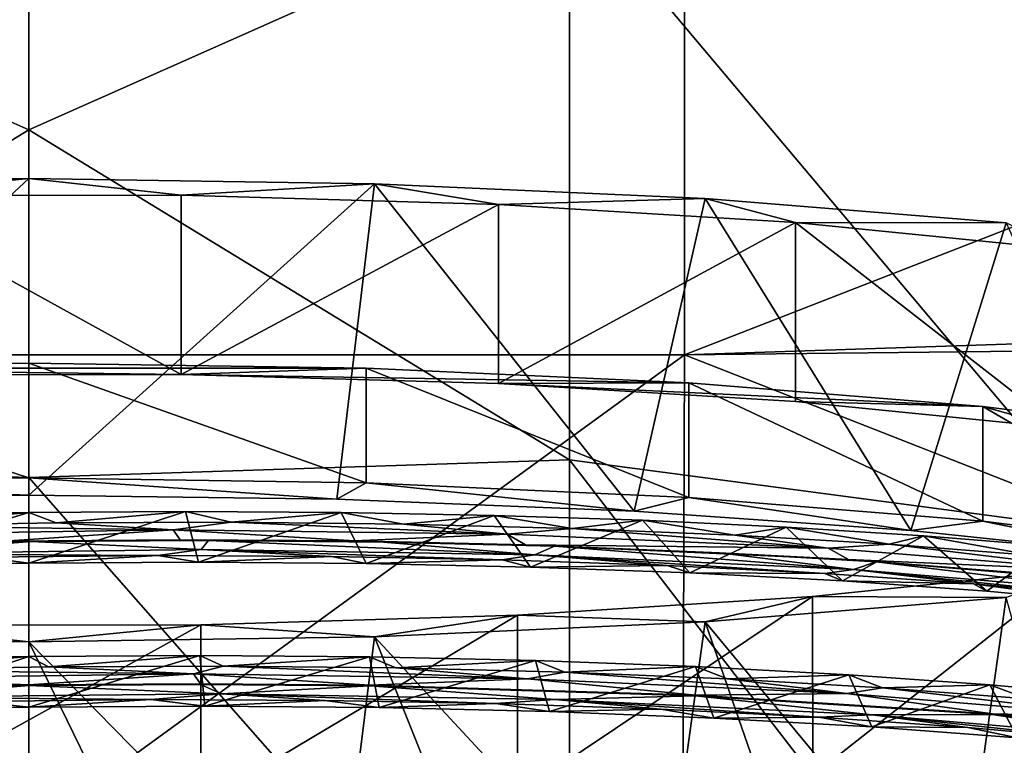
# Model space of a CAD drawing. Header units: millimetres. Extents: x -22 to 72, y 0 to 291.
# Tile 83 of 99: x -0.06 to 6.75, y 273.72 to 278.73. Entities that reach past the tile are written whole.
import ezdxf

# ---------------------------------------------------------------- set-up
doc = ezdxf.new("R2010")
doc.units = ezdxf.units.MM
doc.header["$LTSCALE"] = 65.185185
for name, color, linetype in [('106', 7, 'CONTINUOUS'), ('107', 7, 'CONTINUOUS'), ('108', 7, 'CONTINUOUS'), ('110', 7, 'CONTINUOUS'), ('112', 7, 'CONTINUOUS'), ('115', 7, 'CONTINUOUS'), ('120', 7, 'CONTINUOUS'), ('121', 7, 'CONTINUOUS'), ('127', 7, 'CONTINUOUS'), ('130', 7, 'CONTINUOUS'), ('133', 7, 'CONTINUOUS'), ('143', 7, 'CONTINUOUS'), ('147', 7, 'CONTINUOUS'), ('165', 7, 'CONTINUOUS'), ('166', 7, 'CONTINUOUS'), ('167', 7, 'CONTINUOUS'), ('175', 7, 'CONTINUOUS'), ('23', 7, 'CONTINUOUS'), ('50', 7, 'CONTINUOUS'), ('54', 7, 'CONTINUOUS'), ('55', 7, 'CONTINUOUS'), ('57', 7, 'CONTINUOUS'), ('63', 7, 'CONTINUOUS')]:
    doc.layers.add(name, color=color, linetype=linetype)

msp = doc.modelspace()

# ---------------------------------------------------------------- linework, layer by layer
at = {"layer": '106', "color": 7, "linetype": 'CONTINUOUS'}
for points in [[(0, 276.3581, 229.2897), (-2.3339, 276.324, 229.0468), (0, 275.5659, 229.4011), (0, 276.3581, 229.2897)], [(0, 275.5659, 229.4011), (-2.3339, 276.324, 229.0468), (-2.3339, 275.5318, 229.1581), (0, 275.5659, 229.4011)]]:
    msp.add_3dface(points, dxfattribs=at)
at = {"layer": '107', "color": 7, "linetype": 'CONTINUOUS'}
for points in [[(-2.3339, 276.324, 229.0468), (0, 276.3581, 229.2897), (2.3339, 276.324, 229.0468), (-2.3339, 276.324, 229.0468)], [(-2.3339, 276.324, 229.0468), (2.3339, 276.324, 229.0468), (1.0532, 276.2813, 228.7432), (-2.3339, 276.324, 229.0468)], [(-1.189, 276.2793, 228.7291), (-2.3339, 276.324, 229.0468), (1.0532, 276.2813, 228.7432), (-1.189, 276.2793, 228.7291)], [(2.3339, 276.324, 229.0468), (4.5656, 276.2231, 228.3287), (1.0532, 276.2813, 228.7432), (2.3339, 276.324, 229.0468)], [(1.0532, 276.2813, 228.7432), (4.5656, 276.2231, 228.3287), (3.2492, 276.2184, 228.2955), (1.0532, 276.2813, 228.7432)], [(4.5656, 276.2231, 228.3287), (6.5978, 276.0598, 227.1668), (3.2492, 276.2184, 228.2955), (4.5656, 276.2231, 228.3287)], [(3.2492, 276.2184, 228.2955), (6.5978, 276.0598, 227.1668), (5.3034, 276.0933, 227.4053), (3.2492, 276.2184, 228.2955)], [(5.3034, 276.0933, 227.4053), (6.5978, 276.0598, 227.1668), (7.1255, 275.9115, 226.1117), (5.3034, 276.0933, 227.4053)], [(6.5978, 276.0598, 227.1668), (8.3418, 275.8412, 225.6118), (7.1255, 275.9115, 226.1117), (6.5978, 276.0598, 227.1668)], [(8.3418, 273.7506, 210.7361), (6.5978, 273.5321, 209.1811), (7.2271, 273.6931, 210.3268), (8.3418, 273.7506, 210.7361)]]:
    msp.add_3dface(points, dxfattribs=at)
at = {"layer": '108', "color": 7, "linetype": 'CONTINUOUS'}
for points in [[(0, 275.447, 229.6955), (-2.3339, 275.5318, 229.1581), (-2.391, 275.412, 229.4466), (0, 275.447, 229.6955)], [(0, 275.5659, 229.4011), (-2.3339, 275.5318, 229.1581), (0, 275.447, 229.6955), (0, 275.5659, 229.4011)]]:
    msp.add_3dface(points, dxfattribs=at)
at = {"layer": '110', "color": 7, "linetype": 'CONTINUOUS'}
for points in [[(0, 274.9772, 229.7615), (-0.3154, 275.0176, 229.6464), (-1.2215, 274.9525, 229.6993), (0, 274.9772, 229.7615)], [(0.8929, 275.0289, 229.6139), (-0.3154, 275.0176, 229.6464), (0, 274.9772, 229.7615), (0.8929, 275.0289, 229.6139)], [(1.1731, 274.984, 229.7), (0.8929, 275.0289, 229.6139), (0, 274.9772, 229.7615), (1.1731, 274.984, 229.7)], [(2.0948, 275.0229, 229.4539), (0.8929, 275.0289, 229.6139), (1.1731, 274.984, 229.7), (2.0948, 275.0229, 229.4539)], [(2.3342, 274.9748, 229.5201), (2.0948, 275.0229, 229.4539), (1.1731, 274.984, 229.7), (2.3342, 274.9748, 229.5201)], [(3.2734, 275.0002, 229.1683), (2.0948, 275.0229, 229.4539), (2.3342, 274.9748, 229.5201), (3.2734, 275.0002, 229.1683)], [(3.4711, 274.9498, 229.2237), (3.2734, 275.0002, 229.1683), (2.3342, 274.9748, 229.5201), (3.4711, 274.9498, 229.2237)], [(4.4156, 274.9605, 228.7599), (3.2734, 275.0002, 229.1683), (3.4711, 274.9498, 229.2237), (4.4156, 274.9605, 228.7599)], [(4.5712, 274.9093, 228.8142), (4.4156, 274.9605, 228.7599), (3.4711, 274.9498, 229.2237), (4.5712, 274.9093, 228.8142)], [(5.5064, 274.9045, 228.2342), (4.4156, 274.9605, 228.7599), (4.5712, 274.9093, 228.8142), (5.5064, 274.9045, 228.2342)], [(5.6274, 274.8534, 228.2935), (5.5064, 274.9045, 228.2342), (4.5712, 274.9093, 228.8142), (5.6274, 274.8534, 228.2935)], [(6.5345, 274.8329, 227.5969), (5.5064, 274.9045, 228.2342), (5.6274, 274.8534, 228.2935), (6.5345, 274.8329, 227.5969)], [(6.6259, 274.7828, 227.6675), (6.5345, 274.8329, 227.5969), (5.6274, 274.8534, 228.2935), (6.6259, 274.7828, 227.6675)], [(7.49, 274.7464, 226.8542), (6.5345, 274.8329, 227.5969), (7.5513, 274.6986, 226.9463), (7.49, 274.7464, 226.8542)], [(7.5513, 274.6986, 226.9463), (6.5345, 274.8329, 227.5969), (6.6259, 274.7828, 227.6675), (7.5513, 274.6986, 226.9463)], [(-0.3639, 274.0216, 229.7849), (0, 273.982, 229.9014), (0.8449, 274.0336, 229.7575), (-0.3639, 274.0216, 229.7849)], [(0, 273.982, 229.9014), (1.2165, 273.9887, 229.8353), (0.8449, 274.0336, 229.7575), (0, 273.982, 229.9014)], [(0.8449, 274.0336, 229.7575), (1.2165, 273.9887, 229.8353), (2.0476, 274.0283, 229.6025), (0.8449, 274.0336, 229.7575)], [(-1.1268, 273.9598, 229.8486), (0, 273.982, 229.9014), (-0.3639, 274.0216, 229.7849), (-1.1268, 273.9598, 229.8486)], [(1.2165, 273.9887, 229.8353), (2.4242, 273.9782, 229.641), (2.0476, 274.0283, 229.6025), (1.2165, 273.9887, 229.8353)], [(2.0476, 274.0283, 229.6025), (2.4242, 273.9782, 229.641), (3.227, 274.0062, 229.322), (2.0476, 274.0283, 229.6025)], [(2.4242, 273.9782, 229.641), (3.602, 273.9506, 229.3214), (3.227, 274.0062, 229.322), (2.4242, 273.9782, 229.641)], [(3.227, 274.0062, 229.322), (3.602, 273.9506, 229.3214), (4.3706, 273.9672, 228.9184), (3.227, 274.0062, 229.322)], [(3.602, 273.9506, 229.3214), (4.7372, 273.9065, 228.8809), (4.3706, 273.9672, 228.9184), (3.602, 273.9506, 229.3214)], [(4.3706, 273.9672, 228.9184), (4.7372, 273.9065, 228.8809), (5.4638, 273.9118, 228.3973), (4.3706, 273.9672, 228.9184)], [(4.7372, 273.9065, 228.8809), (5.8316, 273.8453, 228.3167), (5.4638, 273.9118, 228.3973), (4.7372, 273.9065, 228.8809)], [(5.4638, 273.9118, 228.3973), (5.8316, 273.8453, 228.3167), (6.4948, 273.8409, 227.7643), (5.4638, 273.9118, 228.3973)], [(5.8316, 273.8453, 228.3167), (6.8372, 273.7701, 227.6558), (6.4948, 273.8409, 227.7643), (5.8316, 273.8453, 228.3167)], [(6.4948, 273.8409, 227.7643), (6.8372, 273.7701, 227.6558), (7.4535, 273.7549, 227.0256), (6.4948, 273.8409, 227.7643)]]:
    msp.add_3dface(points, dxfattribs=at)
at = {"layer": '112', "color": 7, "linetype": 'CONTINUOUS', "true_color": 0xcad1ee}
for points in [[(0, 274.136, 229.7081), (1.1867, 274.1379, 229.6449), (1.1866, 274.1428, 229.6442), (0, 274.136, 229.7081)], [(0, 274.131, 229.7088), (1.1867, 274.1379, 229.6449), (0, 274.136, 229.7081), (0, 274.131, 229.7088)], [(1.1867, 274.1379, 229.6449), (2.3577, 274.1282, 229.4587), (1.1866, 274.1428, 229.6442), (1.1867, 274.1379, 229.6449)], [(1.1866, 274.1428, 229.6442), (2.3577, 274.1282, 229.4587), (2.3579, 274.1332, 229.458), (1.1866, 274.1428, 229.6442)], [(2.3577, 274.1282, 229.4587), (4.6106, 274.0602, 228.7285), (2.3579, 274.1332, 229.458), (2.3577, 274.1282, 229.4587)], [(2.3579, 274.1332, 229.458), (4.6106, 274.0602, 228.7285), (4.6112, 274.0651, 228.7276), (2.3579, 274.1332, 229.458)], [(4.6106, 274.0602, 228.7285), (6.6641, 273.9298, 227.5486), (4.6112, 274.0651, 228.7276), (4.6106, 274.0602, 228.7285)], [(4.6112, 274.0651, 228.7276), (6.6641, 273.9298, 227.5486), (6.6646, 273.9347, 227.5476), (4.6112, 274.0651, 228.7276)], [(6.6641, 273.9298, 227.5486), (8.4258, 273.7427, 225.971), (6.6646, 273.9347, 227.5476), (6.6641, 273.9298, 227.5486)], [(6.6646, 273.9347, 227.5476), (8.4258, 273.7427, 225.971), (8.4262, 273.7476, 225.9699), (6.6646, 273.9347, 227.5476)]]:
    msp.add_3dface(points, dxfattribs=at)
at = {"layer": '115', "color": 7, "linetype": 'CONTINUOUS'}
for points in [[(-1.0532, 274.5483, 207.4307), (1.189, 274.5503, 207.4448), (-1.0532, 273.3105, 207.6047), (-1.0532, 274.5483, 207.4307)], [(1.189, 274.5503, 207.4448), (1.189, 273.3125, 207.6188), (-1.0532, 273.3105, 207.6047), (1.189, 274.5503, 207.4448)]]:
    msp.add_3dface(points, dxfattribs=at)
at = {"layer": '120', "color": 7, "linetype": 'CONTINUOUS', "true_color": 0xcad1ee}
for points in [[(-1.2042, 275.1016, 229.5076), (0.0191, 275.1265, 229.5688), (-0.1711, 275.1288, 229.5672), (-1.2042, 275.1016, 229.5076)], [(-0.1711, 275.1288, 229.5672), (0.0191, 275.1265, 229.5688), (1.0466, 275.1381, 229.5183), (-0.1711, 275.1288, 229.5672)], [(0.0191, 275.1265, 229.5688), (1.242, 275.133, 229.499), (1.0466, 275.1381, 229.5183), (0.0191, 275.1265, 229.5688)], [(1.0466, 275.1381, 229.5183), (1.242, 275.133, 229.499), (2.2534, 275.1299, 229.3398), (1.0466, 275.1381, 229.5183)], [(1.242, 275.133, 229.499), (2.4531, 275.1219, 229.2981), (2.2534, 275.1299, 229.3398), (1.242, 275.133, 229.499)], [(2.2534, 275.1299, 229.3398), (2.4531, 275.1219, 229.2981), (3.4364, 275.1044, 229.033), (2.2534, 275.1299, 229.3398)], [(2.4531, 275.1219, 229.2981), (3.6367, 275.0933, 228.9681), (3.4364, 275.1044, 229.033), (2.4531, 275.1219, 229.2981)], [(3.6367, 275.0933, 228.9681), (4.7763, 275.0476, 228.5136), (3.4364, 275.1044, 229.033), (3.6367, 275.0933, 228.9681)], [(3.4364, 275.1044, 229.033), (4.7763, 275.0476, 228.5136), (5.6686, 275.0027, 228.0513), (3.4364, 275.1044, 229.033)], [(4.7763, 275.0476, 228.5136), (5.8604, 274.9852, 227.9393), (5.6686, 275.0027, 228.0513), (4.7763, 275.0476, 228.5136)], [(5.8604, 274.9852, 227.9393), (6.8761, 274.9069, 227.2517), (5.6686, 275.0027, 228.0513), (5.8604, 274.9852, 227.9393)], [(5.6686, 275.0027, 228.0513), (6.8761, 274.9069, 227.2517), (7.6384, 274.8375, 226.6184), (5.6686, 275.0027, 228.0513)]]:
    msp.add_3dface(points, dxfattribs=at)
at = {"layer": '121', "color": 7, "linetype": 'CONTINUOUS'}
for points in [[(0, 275.5659, 229.4011), (0, 275.447, 229.6955), (2.1309, 275.4193, 229.4983), (0, 275.5659, 229.4011)], [(2.3339, 275.5318, 229.1581), (0, 275.5659, 229.4011), (2.1309, 275.4193, 229.4983), (2.3339, 275.5318, 229.1581)], [(4.188, 275.3371, 228.9135), (2.3339, 275.5318, 229.1581), (2.1309, 275.4193, 229.4983), (4.188, 275.3371, 228.9135)], [(4.5657, 275.4309, 228.44), (2.3339, 275.5318, 229.1581), (4.188, 275.3371, 228.9135), (4.5657, 275.4309, 228.44)], [(6.1, 275.2033, 227.9614), (4.5657, 275.4309, 228.44), (4.188, 275.3371, 228.9135), (6.1, 275.2033, 227.9614)], [(6.5978, 275.2676, 227.2782), (4.5657, 275.4309, 228.44), (6.1, 275.2033, 227.9614), (6.5978, 275.2676, 227.2782)], [(7.8008, 275.0225, 226.6749), (6.5978, 275.2676, 227.2782), (6.1, 275.2033, 227.9614), (7.8008, 275.0225, 226.6749)], [(8.3418, 275.049, 225.7232), (6.5978, 275.2676, 227.2782), (7.8008, 275.0225, 226.6749), (8.3418, 275.049, 225.7232)]]:
    msp.add_3dface(points, dxfattribs=at)
at = {"layer": '127', "color": 7, "linetype": 'CONTINUOUS'}
for points in [[(-1.0163, 275.2341, 229.5745), (0, 275.3275, 229.7123), (-1.2079, 275.3031, 229.6515), (-1.0163, 275.2341, 229.5745)], [(0.1901, 275.2558, 229.6157), (0, 275.3275, 229.7123), (-1.0163, 275.2341, 229.5745), (0.1901, 275.2558, 229.6157)], [(1.0834, 275.3343, 229.6597), (0, 275.3275, 229.7123), (0.1901, 275.2558, 229.6157), (1.0834, 275.3343, 229.6597)], [(1.3986, 275.2599, 229.5298), (1.0834, 275.3343, 229.6597), (0.1901, 275.2558, 229.6157), (1.3986, 275.2599, 229.5298)], [(2.1616, 275.3275, 229.5053), (1.0834, 275.3343, 229.6597), (1.3986, 275.2599, 229.5298), (2.1616, 275.3275, 229.5053)], [(2.592, 275.2469, 229.317), (2.1616, 275.3275, 229.5053), (1.3986, 275.2599, 229.5298), (2.592, 275.2469, 229.317)], [(3.2198, 275.3071, 229.2507), (2.1616, 275.3275, 229.5053), (2.592, 275.2469, 229.317), (3.2198, 275.3071, 229.2507)], [(3.7592, 275.2169, 228.9787), (3.2198, 275.3071, 229.2507), (2.592, 275.2469, 229.317), (3.7592, 275.2169, 228.9787)], [(4.2439, 275.2734, 228.9002), (3.2198, 275.3071, 229.2507), (3.7592, 275.2169, 228.9787), (4.2439, 275.2734, 228.9002)], [(4.883, 275.1702, 228.5194), (4.2439, 275.2734, 228.9002), (3.7592, 275.2169, 228.9787), (4.883, 275.1702, 228.5194)], [(5.2393, 275.2263, 228.4513), (4.2439, 275.2734, 228.9002), (4.883, 275.1702, 228.5194), (5.2393, 275.2263, 228.4513)], [(5.9501, 275.1075, 227.945), (5.2393, 275.2263, 228.4513), (4.883, 275.1702, 228.5194), (5.9501, 275.1075, 227.945)], [(6.1886, 275.1664, 227.91), (5.2393, 275.2263, 228.4513), (5.9501, 275.1075, 227.945), (6.1886, 275.1664, 227.91)], [(6.9499, 275.0293, 227.2614), (6.1886, 275.1664, 227.91), (5.9501, 275.1075, 227.945), (6.9499, 275.0293, 227.2614)], [(7.05, 275.097, 227.3065), (6.1886, 275.1664, 227.91), (6.9499, 275.0293, 227.2614), (7.05, 275.097, 227.3065)], [(0, 274.3323, 229.8521), (-1.1935, 274.3083, 229.7928), (-1.0712, 274.2375, 229.7095), (0, 274.3323, 229.8521)], [(0.1352, 274.26, 229.7565), (0, 274.3323, 229.8521), (-1.0712, 274.2375, 229.7095), (0.1352, 274.26, 229.7565)], [(1.1824, 274.339, 229.7896), (0, 274.3323, 229.8521), (0.1352, 274.26, 229.7565), (1.1824, 274.339, 229.7896)], [(1.3435, 274.2648, 229.6764), (1.1824, 274.339, 229.7896), (0.1352, 274.26, 229.7565), (1.3435, 274.2648, 229.6764)], [(2.3561, 274.3296, 229.6062), (1.1824, 274.339, 229.7896), (1.3435, 274.2648, 229.6764), (2.3561, 274.3296, 229.6062)], [(2.5379, 274.2526, 229.4693), (2.3561, 274.3296, 229.6062), (1.3435, 274.2648, 229.6764), (2.5379, 274.2526, 229.4693)], [(3.5043, 274.3039, 229.3038), (2.3561, 274.3296, 229.6062), (2.5379, 274.2526, 229.4693), (3.5043, 274.3039, 229.3038)], [(3.7069, 274.2234, 229.1366), (3.5043, 274.3039, 229.3038), (2.5379, 274.2526, 229.4693), (3.7069, 274.2234, 229.1366)], [(4.6115, 274.2626, 228.8874), (3.5043, 274.3039, 229.3038), (3.7069, 274.2234, 229.1366), (4.6115, 274.2626, 228.8874)], [(4.8332, 274.1774, 228.6826), (4.6115, 274.2626, 228.8874), (3.7069, 274.2234, 229.1366), (4.8332, 274.1774, 228.6826)], [(5.6715, 274.2058, 228.3594), (4.6115, 274.2626, 228.8874), (4.8332, 274.1774, 228.6826), (5.6715, 274.2058, 228.3594)], [(5.9037, 274.1154, 228.113), (5.6715, 274.2058, 228.3594), (4.8332, 274.1774, 228.6826), (5.9037, 274.1154, 228.113)], [(6.6465, 274.1362, 227.7437), (5.6715, 274.2058, 228.3594), (5.9037, 274.1154, 228.113), (6.6465, 274.1362, 227.7437)], [(6.9073, 274.0379, 227.4337), (6.6465, 274.1362, 227.7437), (5.9037, 274.1154, 228.113), (6.9073, 274.0379, 227.4337)], [(7.4847, 274.0604, 227.0941), (6.6465, 274.1362, 227.7437), (6.9073, 274.0379, 227.4337), (7.4847, 274.0604, 227.0941)]]:
    msp.add_3dface(points, dxfattribs=at)
at = {"layer": '130', "color": 7, "linetype": 'CONTINUOUS'}
for points in [[(1.3986, 275.2599, 229.5298), (0.1901, 275.2558, 229.6157), (0.9989, 275.206, 229.5312), (1.3986, 275.2599, 229.5298)], [(3.3092, 275.176, 229.0817), (1.3986, 275.2599, 229.5298), (0.9989, 275.206, 229.5312), (3.3092, 275.176, 229.0817)], [(2.592, 275.2469, 229.317), (1.3986, 275.2599, 229.5298), (3.3092, 275.176, 229.0817), (2.592, 275.2469, 229.317)], [(0.9989, 275.206, 229.5312), (-1.0163, 275.2341, 229.5745), (-1.2929, 275.1719, 229.5058), (0.9989, 275.206, 229.5312)], [(-0.1711, 275.1288, 229.5672), (0.9989, 275.206, 229.5312), (-1.2929, 275.1719, 229.5058), (-0.1711, 275.1288, 229.5672)], [(0.1901, 275.2558, 229.6157), (-1.0163, 275.2341, 229.5745), (0.9989, 275.206, 229.5312), (0.1901, 275.2558, 229.6157)], [(-0.1711, 275.1288, 229.5672), (1.0466, 275.1381, 229.5183), (0.9989, 275.206, 229.5312), (-0.1711, 275.1288, 229.5672)], [(1.0466, 275.1381, 229.5183), (2.2534, 275.1299, 229.3398), (0.9989, 275.206, 229.5312), (1.0466, 275.1381, 229.5183)], [(2.2534, 275.1299, 229.3398), (3.3092, 275.176, 229.0817), (0.9989, 275.206, 229.5312), (2.2534, 275.1299, 229.3398)], [(3.7592, 275.2169, 228.9787), (2.592, 275.2469, 229.317), (3.3092, 275.176, 229.0817), (3.7592, 275.2169, 228.9787)], [(5.5282, 275.0795, 228.1416), (3.7592, 275.2169, 228.9787), (3.3092, 275.176, 229.0817), (5.5282, 275.0795, 228.1416)], [(4.883, 275.1702, 228.5194), (3.7592, 275.2169, 228.9787), (5.5282, 275.0795, 228.1416), (4.883, 275.1702, 228.5194)], [(2.2534, 275.1299, 229.3398), (3.4364, 275.1044, 229.033), (3.3092, 275.176, 229.0817), (2.2534, 275.1299, 229.3398)], [(3.4364, 275.1044, 229.033), (5.5282, 275.0795, 228.1416), (3.3092, 275.176, 229.0817), (3.4364, 275.1044, 229.033)], [(5.9501, 275.1075, 227.945), (4.883, 275.1702, 228.5194), (5.5282, 275.0795, 228.1416), (5.9501, 275.1075, 227.945)], [(3.4364, 275.1044, 229.033), (5.6686, 275.0027, 228.0513), (5.5282, 275.0795, 228.1416), (3.4364, 275.1044, 229.033)], [(7.5004, 274.9206, 226.7557), (5.9501, 275.1075, 227.945), (5.5282, 275.0795, 228.1416), (7.5004, 274.9206, 226.7557)], [(5.6686, 275.0027, 228.0513), (7.5004, 274.9206, 226.7557), (5.5282, 275.0795, 228.1416), (5.6686, 275.0027, 228.0513)], [(6.9499, 275.0293, 227.2614), (5.9501, 275.1075, 227.945), (7.5004, 274.9206, 226.7557), (6.9499, 275.0293, 227.2614)], [(5.6686, 275.0027, 228.0513), (7.6384, 274.8375, 226.6184), (7.5004, 274.9206, 226.7557), (5.6686, 275.0027, 228.0513)], [(1.1396, 274.2108, 229.6576), (-1.0712, 274.2375, 229.7095), (-1.152, 274.1807, 229.6606), (1.1396, 274.2108, 229.6576)], [(0.1352, 274.26, 229.7565), (-1.0712, 274.2375, 229.7095), (1.1396, 274.2108, 229.6576), (0.1352, 274.26, 229.7565)], [(1.3435, 274.2648, 229.6764), (0.1352, 274.26, 229.7565), (1.1396, 274.2108, 229.6576), (1.3435, 274.2648, 229.6764)], [(3.4493, 274.1768, 229.178), (1.3435, 274.2648, 229.6764), (1.1396, 274.2108, 229.6576), (3.4493, 274.1768, 229.178)], [(2.5379, 274.2526, 229.4693), (1.3435, 274.2648, 229.6764), (3.4493, 274.1768, 229.178), (2.5379, 274.2526, 229.4693)], [(3.7069, 274.2234, 229.1366), (2.5379, 274.2526, 229.4693), (3.4493, 274.1768, 229.178), (3.7069, 274.2234, 229.1366)], [(0, 274.136, 229.7081), (-1.152, 274.1807, 229.6606), (-1.1867, 274.1118, 229.6485), (0, 274.136, 229.7081)], [(0, 274.136, 229.7081), (1.1396, 274.2108, 229.6576), (-1.152, 274.1807, 229.6606), (0, 274.136, 229.7081)], [(0, 274.136, 229.7081), (1.1866, 274.1428, 229.6442), (1.1396, 274.2108, 229.6576), (0, 274.136, 229.7081)], [(1.1866, 274.1428, 229.6442), (2.3579, 274.1332, 229.458), (1.1396, 274.2108, 229.6576), (1.1866, 274.1428, 229.6442)], [(2.3579, 274.1332, 229.458), (3.4493, 274.1768, 229.178), (1.1396, 274.2108, 229.6576), (2.3579, 274.1332, 229.458)], [(2.3579, 274.1332, 229.458), (4.6112, 274.0651, 228.7276), (3.4493, 274.1768, 229.178), (2.3579, 274.1332, 229.458)], [(5.6574, 274.0763, 228.2087), (3.7069, 274.2234, 229.1366), (3.4493, 274.1768, 229.178), (5.6574, 274.0763, 228.2087)], [(4.6112, 274.0651, 228.7276), (5.6574, 274.0763, 228.2087), (3.4493, 274.1768, 229.178), (4.6112, 274.0651, 228.7276)], [(4.8332, 274.1774, 228.6826), (3.7069, 274.2234, 229.1366), (5.6574, 274.0763, 228.2087), (4.8332, 274.1774, 228.6826)], [(5.9037, 274.1154, 228.113), (4.8332, 274.1774, 228.6826), (5.6574, 274.0763, 228.2087), (5.9037, 274.1154, 228.113)], [(7.61, 273.9139, 226.7984), (5.9037, 274.1154, 228.113), (5.6574, 274.0763, 228.2087), (7.61, 273.9139, 226.7984)], [(6.9073, 274.0379, 227.4337), (5.9037, 274.1154, 228.113), (7.61, 273.9139, 226.7984), (6.9073, 274.0379, 227.4337)], [(4.6112, 274.0651, 228.7276), (6.6646, 273.9347, 227.5476), (5.6574, 274.0763, 228.2087), (4.6112, 274.0651, 228.7276)], [(6.6646, 273.9347, 227.5476), (7.61, 273.9139, 226.7984), (5.6574, 274.0763, 228.2087), (6.6646, 273.9347, 227.5476)], [(6.6646, 273.9347, 227.5476), (8.4262, 273.7476, 225.9699), (7.61, 273.9139, 226.7984), (6.6646, 273.9347, 227.5476)]]:
    msp.add_3dface(points, dxfattribs=at)
at = {"layer": '133', "color": 7, "linetype": 'CONTINUOUS'}
for points in [[(0, 276.3581, 229.2897), (0, 275.5659, 229.4011), (2.3339, 275.5318, 229.1581), (0, 276.3581, 229.2897)], [(2.3339, 276.324, 229.0468), (0, 276.3581, 229.2897), (2.3339, 275.5318, 229.1581), (2.3339, 276.324, 229.0468)], [(4.5656, 276.2231, 228.3287), (2.3339, 276.324, 229.0468), (4.5657, 275.4309, 228.44), (4.5656, 276.2231, 228.3287)], [(2.3339, 276.324, 229.0468), (2.3339, 275.5318, 229.1581), (4.5657, 275.4309, 228.44), (2.3339, 276.324, 229.0468)], [(6.5978, 276.0598, 227.1668), (4.5656, 276.2231, 228.3287), (6.5978, 275.2676, 227.2782), (6.5978, 276.0598, 227.1668)], [(4.5656, 276.2231, 228.3287), (4.5657, 275.4309, 228.44), (6.5978, 275.2676, 227.2782), (4.5656, 276.2231, 228.3287)], [(8.3418, 275.8412, 225.6118), (6.5978, 276.0598, 227.1668), (8.3418, 275.049, 225.7232), (8.3418, 275.8412, 225.6118)], [(6.5978, 276.0598, 227.1668), (6.5978, 275.2676, 227.2782), (8.3418, 275.049, 225.7232), (6.5978, 276.0598, 227.1668)], [(6.5978, 273.5321, 209.1811), (8.3418, 273.7506, 210.7361), (6.5978, 272.7398, 209.2924), (6.5978, 273.5321, 209.1811)], [(8.3418, 273.7506, 210.7361), (8.3418, 272.9584, 210.8474), (6.5978, 272.7398, 209.2924), (8.3418, 273.7506, 210.7361)]]:
    msp.add_3dface(points, dxfattribs=at)
at = {"layer": '143', "color": 7, "linetype": 'CONTINUOUS'}
for points in [[(0.0191, 275.1265, 229.5688), (-1.2042, 275.1016, 229.5076), (-1.1001, 275.0415, 229.5448), (0.0191, 275.1265, 229.5688)], [(0.0191, 275.1265, 229.5688), (-1.1001, 275.0415, 229.5448), (1.1916, 275.0701, 229.5314), (0.0191, 275.1265, 229.5688)], [(1.242, 275.133, 229.499), (0.0191, 275.1265, 229.5688), (1.1916, 275.0701, 229.5314), (1.242, 275.133, 229.499)], [(1.242, 275.133, 229.499), (1.1916, 275.0701, 229.5314), (3.5009, 275.0346, 229.0407), (1.242, 275.133, 229.499)], [(2.4531, 275.1219, 229.2981), (1.242, 275.133, 229.499), (3.5009, 275.0346, 229.0407), (2.4531, 275.1219, 229.2981)], [(-1.1001, 275.0415, 229.5448), (0.8929, 275.0289, 229.6139), (1.1916, 275.0701, 229.5314), (-1.1001, 275.0415, 229.5448)], [(0.8929, 275.0289, 229.6139), (2.0948, 275.0229, 229.4539), (1.1916, 275.0701, 229.5314), (0.8929, 275.0289, 229.6139)], [(2.0948, 275.0229, 229.4539), (3.2734, 275.0002, 229.1683), (1.1916, 275.0701, 229.5314), (2.0948, 275.0229, 229.4539)], [(1.1916, 275.0701, 229.5314), (3.2734, 275.0002, 229.1683), (3.5009, 275.0346, 229.0407), (1.1916, 275.0701, 229.5314)], [(3.6367, 275.0933, 228.9681), (2.4531, 275.1219, 229.2981), (3.5009, 275.0346, 229.0407), (3.6367, 275.0933, 228.9681)], [(3.6367, 275.0933, 228.9681), (3.5009, 275.0346, 229.0407), (5.7048, 274.9327, 228.0606), (3.6367, 275.0933, 228.9681)], [(4.7763, 275.0476, 228.5136), (3.6367, 275.0933, 228.9681), (5.7048, 274.9327, 228.0606), (4.7763, 275.0476, 228.5136)], [(-0.3154, 275.0176, 229.6464), (0.8929, 275.0289, 229.6139), (-1.1001, 275.0415, 229.5448), (-0.3154, 275.0176, 229.6464)], [(3.2734, 275.0002, 229.1683), (4.4156, 274.9605, 228.7599), (3.5009, 275.0346, 229.0407), (3.2734, 275.0002, 229.1683)], [(4.4156, 274.9605, 228.7599), (5.5064, 274.9045, 228.2342), (3.5009, 275.0346, 229.0407), (4.4156, 274.9605, 228.7599)], [(3.5009, 275.0346, 229.0407), (5.5064, 274.9045, 228.2342), (5.7048, 274.9327, 228.0606), (3.5009, 275.0346, 229.0407)], [(5.8604, 274.9852, 227.9393), (4.7763, 275.0476, 228.5136), (5.7048, 274.9327, 228.0606), (5.8604, 274.9852, 227.9393)], [(5.5064, 274.9045, 228.2342), (6.5345, 274.8329, 227.5969), (5.7048, 274.9327, 228.0606), (5.5064, 274.9045, 228.2342)], [(5.8604, 274.9852, 227.9393), (5.7048, 274.9327, 228.0606), (7.6501, 274.769, 226.6415), (5.8604, 274.9852, 227.9393)], [(6.5345, 274.8329, 227.5969), (7.49, 274.7464, 226.8542), (5.7048, 274.9327, 228.0606), (6.5345, 274.8329, 227.5969)], [(5.7048, 274.9327, 228.0606), (7.49, 274.7464, 226.8542), (7.6501, 274.769, 226.6415), (5.7048, 274.9327, 228.0606)], [(6.8761, 274.9069, 227.2517), (5.8604, 274.9852, 227.9393), (7.6501, 274.769, 226.6415), (6.8761, 274.9069, 227.2517)], [(-0.9583, 274.05, 229.6972), (0, 274.131, 229.7088), (-1.1866, 274.1068, 229.6492), (-0.9583, 274.05, 229.6972)], [(0, 274.131, 229.7088), (-0.9583, 274.05, 229.6972), (1.3337, 274.0746, 229.6552), (0, 274.131, 229.7088)], [(1.1867, 274.1379, 229.6449), (0, 274.131, 229.7088), (1.3337, 274.0746, 229.6552), (1.1867, 274.1379, 229.6449)], [(2.3577, 274.1282, 229.4587), (1.1867, 274.1379, 229.6449), (1.3337, 274.0746, 229.6552), (2.3577, 274.1282, 229.4587)], [(2.3577, 274.1282, 229.4587), (1.3337, 274.0746, 229.6552), (3.6415, 274.035, 229.1341), (2.3577, 274.1282, 229.4587)], [(4.6106, 274.0602, 228.7285), (2.3577, 274.1282, 229.4587), (3.6415, 274.035, 229.1341), (4.6106, 274.0602, 228.7285)], [(-0.9583, 274.05, 229.6972), (0.8449, 274.0336, 229.7575), (1.3337, 274.0746, 229.6552), (-0.9583, 274.05, 229.6972)], [(-0.3639, 274.0216, 229.7849), (0.8449, 274.0336, 229.7575), (-0.9583, 274.05, 229.6972), (-0.3639, 274.0216, 229.7849)], [(0.8449, 274.0336, 229.7575), (2.0476, 274.0283, 229.6025), (1.3337, 274.0746, 229.6552), (0.8449, 274.0336, 229.7575)], [(2.0476, 274.0283, 229.6025), (3.227, 274.0062, 229.322), (1.3337, 274.0746, 229.6552), (2.0476, 274.0283, 229.6025)], [(1.3337, 274.0746, 229.6552), (3.227, 274.0062, 229.322), (3.6415, 274.035, 229.1341), (1.3337, 274.0746, 229.6552)], [(3.227, 274.0062, 229.322), (4.3706, 273.9672, 228.9184), (3.6415, 274.035, 229.1341), (3.227, 274.0062, 229.322)], [(4.6106, 274.0602, 228.7285), (3.6415, 274.035, 229.1341), (5.8338, 273.929, 228.1248), (4.6106, 274.0602, 228.7285)], [(4.3706, 273.9672, 228.9184), (5.4638, 273.9118, 228.3973), (3.6415, 274.035, 229.1341), (4.3706, 273.9672, 228.9184)], [(3.6415, 274.035, 229.1341), (5.4638, 273.9118, 228.3973), (5.8338, 273.929, 228.1248), (3.6415, 274.035, 229.1341)], [(6.6641, 273.9298, 227.5486), (4.6106, 274.0602, 228.7285), (5.8338, 273.929, 228.1248), (6.6641, 273.9298, 227.5486)], [(5.4638, 273.9118, 228.3973), (6.4948, 273.8409, 227.7643), (5.8338, 273.929, 228.1248), (5.4638, 273.9118, 228.3973)], [(6.6641, 273.9298, 227.5486), (5.8338, 273.929, 228.1248), (7.7587, 273.7619, 226.6817), (6.6641, 273.9298, 227.5486)], [(6.4948, 273.8409, 227.7643), (7.4535, 273.7549, 227.0256), (5.8338, 273.929, 228.1248), (6.4948, 273.8409, 227.7643)], [(5.8338, 273.929, 228.1248), (7.4535, 273.7549, 227.0256), (7.7587, 273.7619, 226.6817), (5.8338, 273.929, 228.1248)], [(8.4258, 273.7427, 225.971), (6.6641, 273.9298, 227.5486), (7.7587, 273.7619, 226.6817), (8.4258, 273.7427, 225.971)]]:
    msp.add_3dface(points, dxfattribs=at)
at = {"layer": '147', "color": 7, "linetype": 'CONTINUOUS'}
for points in [[(1.0532, 277.5192, 228.5693), (-1.189, 277.5172, 228.5552), (1.0532, 276.2813, 228.7432), (1.0532, 277.5192, 228.5693)], [(-1.189, 277.5172, 228.5552), (-1.189, 276.2793, 228.7291), (1.0532, 276.2813, 228.7432), (-1.189, 277.5172, 228.5552)], [(3.2491, 277.4562, 228.1215), (1.0532, 277.5192, 228.5693), (1.0532, 276.2813, 228.7432), (3.2491, 277.4562, 228.1215)], [(3.2491, 277.4562, 228.1215), (1.0532, 276.2813, 228.7432), (3.2492, 276.2184, 228.2955), (3.2491, 277.4562, 228.1215)], [(5.3033, 277.3311, 227.2313), (3.2491, 277.4562, 228.1215), (3.2492, 276.2184, 228.2955), (5.3033, 277.3311, 227.2313)], [(5.3033, 277.3311, 227.2313), (3.2492, 276.2184, 228.2955), (5.3034, 276.0933, 227.4053), (5.3033, 277.3311, 227.2313)], [(7.1255, 277.1493, 225.9378), (5.3033, 277.3311, 227.2313), (7.1255, 275.9115, 226.1117), (7.1255, 277.1493, 225.9378)], [(5.3033, 277.3311, 227.2313), (5.3034, 276.0933, 227.4053), (7.1255, 275.9115, 226.1117), (5.3033, 277.3311, 227.2313)], [(5.4215, 274.7459, 208.8362), (7.2271, 274.9309, 210.1528), (5.4216, 273.508, 209.0102), (5.4215, 274.7459, 208.8362)], [(7.2271, 274.9309, 210.1528), (7.2271, 273.6931, 210.3268), (5.4216, 273.508, 209.0102), (7.2271, 274.9309, 210.1528)], [(3.3791, 274.6171, 207.9203), (5.4215, 274.7459, 208.8362), (3.3792, 273.3793, 208.0943), (3.3791, 274.6171, 207.9203)], [(5.4215, 274.7459, 208.8362), (5.4216, 273.508, 209.0102), (3.3792, 273.3793, 208.0943), (5.4215, 274.7459, 208.8362)], [(1.189, 274.5503, 207.4448), (3.3791, 274.6171, 207.9203), (1.189, 273.3125, 207.6188), (1.189, 274.5503, 207.4448)], [(3.3791, 274.6171, 207.9203), (3.3792, 273.3793, 208.0943), (1.189, 273.3125, 207.6188), (3.3791, 274.6171, 207.9203)]]:
    msp.add_3dface(points, dxfattribs=at)
at = {"layer": '165', "color": 7, "linetype": 'CONTINUOUS'}
for points in [[(0, 274.9772, 229.7615), (-1.2215, 274.9525, 229.6993), (0, 275.3275, 229.7123), (0, 274.9772, 229.7615)], [(0, 275.3275, 229.7123), (-1.2215, 274.9525, 229.6993), (-1.2079, 275.3031, 229.6515), (0, 275.3275, 229.7123)]]:
    msp.add_3dface(points, dxfattribs=at)
at = {"layer": '166', "color": 7, "linetype": 'CONTINUOUS'}
for points in [[(-2.3914, 277.5993, 229.1391), (0, 277.6342, 229.3881), (-2.391, 275.412, 229.4466), (-2.3914, 277.5993, 229.1391)], [(0, 277.6342, 229.3881), (0, 275.447, 229.6955), (-2.391, 275.412, 229.4466), (0, 277.6342, 229.3881)], [(0, 274.4333, 206.6119), (-2.3914, 274.4682, 206.8609), (0, 272.246, 206.9193), (0, 274.4333, 206.6119)], [(0, 272.246, 206.9193), (-2.3914, 274.4682, 206.8609), (-2.391, 272.281, 207.1682), (0, 272.246, 206.9193)]]:
    msp.add_3dface(points, dxfattribs=at)
at = {"layer": '167', "color": 7, "linetype": 'CONTINUOUS'}
for points in [[(0, 277.6342, 229.3881), (2.3914, 277.5993, 229.1391), (0, 275.447, 229.6955), (0, 277.6342, 229.3881)], [(0, 275.447, 229.6955), (2.3914, 277.5993, 229.1391), (2.1309, 275.4193, 229.4983), (0, 275.447, 229.6955)], [(2.3914, 277.5993, 229.1391), (4.188, 275.3371, 228.9135), (2.1309, 275.4193, 229.4983), (2.3914, 277.5993, 229.1391)], [(2.3914, 277.5993, 229.1391), (4.6778, 277.4959, 228.4034), (4.188, 275.3371, 228.9135), (2.3914, 277.5993, 229.1391)], [(4.6778, 277.4959, 228.4034), (6.1, 275.2033, 227.9614), (4.188, 275.3371, 228.9135), (4.6778, 277.4959, 228.4034)], [(4.6778, 277.4959, 228.4034), (6.7598, 277.3286, 227.213), (6.1, 275.2033, 227.9614), (4.6778, 277.4959, 228.4034)], [(6.7598, 277.3286, 227.213), (7.8008, 275.0225, 226.6749), (6.1, 275.2033, 227.9614), (6.7598, 277.3286, 227.213)], [(1.1731, 274.984, 229.7), (0, 274.9772, 229.7615), (1.0834, 275.3343, 229.6597), (1.1731, 274.984, 229.7)], [(0, 274.9772, 229.7615), (0, 275.3275, 229.7123), (1.0834, 275.3343, 229.6597), (0, 274.9772, 229.7615)], [(1.1731, 274.984, 229.7), (1.0834, 275.3343, 229.6597), (2.1616, 275.3275, 229.5053), (1.1731, 274.984, 229.7)], [(2.3342, 274.9748, 229.5201), (1.1731, 274.984, 229.7), (2.1616, 275.3275, 229.5053), (2.3342, 274.9748, 229.5201)], [(2.3342, 274.9748, 229.5201), (2.1616, 275.3275, 229.5053), (3.2198, 275.3071, 229.2507), (2.3342, 274.9748, 229.5201)], [(3.4711, 274.9498, 229.2237), (2.3342, 274.9748, 229.5201), (3.2198, 275.3071, 229.2507), (3.4711, 274.9498, 229.2237)], [(3.4711, 274.9498, 229.2237), (3.2198, 275.3071, 229.2507), (4.2439, 275.2734, 228.9002), (3.4711, 274.9498, 229.2237)], [(4.5712, 274.9093, 228.8142), (3.4711, 274.9498, 229.2237), (4.2439, 275.2734, 228.9002), (4.5712, 274.9093, 228.8142)], [(4.5712, 274.9093, 228.8142), (4.2439, 275.2734, 228.9002), (5.2393, 275.2263, 228.4513), (4.5712, 274.9093, 228.8142)], [(5.6274, 274.8534, 228.2935), (4.5712, 274.9093, 228.8142), (5.2393, 275.2263, 228.4513), (5.6274, 274.8534, 228.2935)], [(5.6274, 274.8534, 228.2935), (5.2393, 275.2263, 228.4513), (6.1886, 275.1664, 227.91), (5.6274, 274.8534, 228.2935)], [(6.6259, 274.7828, 227.6675), (5.6274, 274.8534, 228.2935), (6.1886, 275.1664, 227.91), (6.6259, 274.7828, 227.6675)], [(6.6259, 274.7828, 227.6675), (6.1886, 275.1664, 227.91), (7.05, 275.097, 227.3065), (6.6259, 274.7828, 227.6675)], [(7.5513, 274.6986, 226.9463), (6.6259, 274.7828, 227.6675), (7.05, 275.097, 227.3065), (7.5513, 274.6986, 226.9463)], [(6.7598, 274.739, 208.787), (4.6778, 274.5717, 207.5966), (6.4376, 272.4535, 208.8802), (6.7598, 274.739, 208.787)], [(6.7598, 274.739, 208.787), (6.4376, 272.4535, 208.8802), (7.3775, 272.5351, 209.5833), (6.7598, 274.739, 208.787)], [(4.6778, 274.5717, 207.5966), (2.3914, 274.4682, 206.8609), (4.3693, 272.3331, 207.7779), (4.6778, 274.5717, 207.5966)], [(4.6778, 274.5717, 207.5966), (4.3693, 272.3331, 207.7779), (5.4334, 272.3861, 208.2776), (4.6778, 274.5717, 207.5966)], [(4.6778, 274.5717, 207.5966), (5.4334, 272.3861, 208.2776), (6.4376, 272.4535, 208.8802), (4.6778, 274.5717, 207.5966)], [(2.3914, 274.4682, 206.8609), (0, 274.4333, 206.6119), (2.1184, 272.2734, 207.1142), (2.3914, 274.4682, 206.8609)], [(2.3914, 274.4682, 206.8609), (2.1184, 272.2734, 207.1142), (3.2601, 272.2954, 207.3888), (2.3914, 274.4682, 206.8609)], [(2.3914, 274.4682, 206.8609), (3.2601, 272.2954, 207.3888), (4.3693, 272.3331, 207.7779), (2.3914, 274.4682, 206.8609)], [(0, 274.4333, 206.6119), (0, 272.246, 206.9193), (1.0638, 272.2528, 206.9681), (0, 274.4333, 206.6119)], [(2.1184, 272.2734, 207.1142), (0, 274.4333, 206.6119), (1.0638, 272.2528, 206.9681), (2.1184, 272.2734, 207.1142)]]:
    msp.add_3dface(points, dxfattribs=at)
at = {"layer": '175', "color": 7, "linetype": 'CONTINUOUS', "true_color": 0xcad1ee}
for points in [[(0, 274.131, 229.7088), (0, 274.136, 229.7081), (-1.1867, 274.1118, 229.6485), (0, 274.131, 229.7088)], [(0, 274.131, 229.7088), (-1.1867, 274.1118, 229.6485), (-1.1866, 274.1068, 229.6492), (0, 274.131, 229.7088)]]:
    msp.add_3dface(points, dxfattribs=at)
at = {"layer": '23', "color": 7, "linetype": 'CONTINUOUS'}
for points in [[(0, 277.9707, 0.9731), (0, 280.2077, 3.3758), (3.7401, 279.6327, 2.8872), (0, 277.9707, 0.9731)], [(3.7395, 275.6908, -1.0044), (0, 277.9707, 0.9731), (3.7401, 279.6327, 2.8872), (3.7395, 275.6908, -1.0044)], [(3.7395, 275.6908, -1.0044), (3.7401, 279.6327, 2.8872), (7.4766, 275.1961, -1.058), (3.7395, 275.6908, -1.0044)], [(7.4766, 275.1961, -1.058), (3.7401, 279.6327, 2.8872), (7.4812, 279.1441, 2.7523), (7.4766, 275.1961, -1.058)], [(0, 275.5679, -1.2639), (0, 277.9707, 0.9731), (3.7395, 275.6908, -1.0044), (0, 275.5679, -1.2639)], [(3.7389, 271.3199, -4.3949), (0, 275.5679, -1.2639), (3.7395, 275.6908, -1.0044), (3.7389, 271.3199, -4.3949)], [(3.7389, 271.3199, -4.3949), (3.7395, 275.6908, -1.0044), (7.4719, 270.8492, -4.3733), (3.7389, 271.3199, -4.3949)], [(7.4719, 270.8492, -4.3733), (3.7395, 275.6908, -1.0044), (7.4766, 275.1961, -1.058), (7.4719, 270.8492, -4.3733)], [(0, 273.0115, -3.324), (0, 275.5679, -1.2639), (3.7389, 271.3199, -4.3949), (0, 273.0115, -3.324)]]:
    msp.add_3dface(points, dxfattribs=at)
at = {"layer": '50', "color": 7, "linetype": 'CONTINUOUS'}
for points in [[(-4.5252, 282.9984, 237.3817), (-4.5252, 276.416, 237.3629), (4.5342, 282.9965, 237.3815), (-4.5252, 282.9984, 237.3817)], [(4.5342, 282.9965, 237.3815), (-4.5252, 276.416, 237.3629), (4.5342, 276.4154, 237.3626), (4.5342, 282.9965, 237.3815)], [(4.5342, 282.9965, 237.3815), (4.5342, 276.4154, 237.3626), (13.5603, 279.9309, 236.9418), (4.5342, 282.9965, 237.3815)], [(13.5603, 279.9309, 236.9418), (4.5342, 276.4154, 237.3626), (13.4392, 276.7115, 236.8884), (13.5603, 279.9309, 236.9418)], [(13.4392, 276.7115, 236.8884), (4.5342, 276.4154, 237.3626), (13.4232, 276.5139, 236.8817), (13.4392, 276.7115, 236.8884)], [(13.4232, 276.5139, 236.8817), (4.5342, 276.4154, 237.3626), (13.0094, 273.0954, 236.7016), (13.4232, 276.5139, 236.8817)], [(-4.5252, 276.416, 237.3629), (-4.5035, 269.8479, 236.8218), (4.5342, 276.4154, 237.3626), (-4.5252, 276.416, 237.3629)], [(4.5342, 276.4154, 237.3626), (-4.5035, 269.8479, 236.8218), (4.5128, 269.8486, 236.8216), (4.5342, 276.4154, 237.3626)], [(4.5342, 276.4154, 237.3626), (4.5128, 269.8486, 236.8216), (13.0094, 273.0954, 236.7016), (4.5342, 276.4154, 237.3626)]]:
    msp.add_3dface(points, dxfattribs=at)
at = {"layer": '54', "color": 7, "linetype": 'CONTINUOUS'}
for points in [[(-1.1935, 274.3083, 229.7928), (0, 274.3323, 229.8521), (-1.1268, 273.9598, 229.8486), (-1.1935, 274.3083, 229.7928)], [(-1.1268, 273.9598, 229.8486), (0, 274.3323, 229.8521), (0, 273.982, 229.9014), (-1.1268, 273.9598, 229.8486)]]:
    msp.add_3dface(points, dxfattribs=at)
at = {"layer": '55', "color": 7, "linetype": 'CONTINUOUS'}
for points in [[(0, 277.6342, 229.3881), (-2.3914, 277.5993, 229.1391), (-1.189, 277.5172, 228.5552), (0, 277.6342, 229.3881)], [(0, 277.6342, 229.3881), (-1.189, 277.5172, 228.5552), (1.0532, 277.5192, 228.5693), (0, 277.6342, 229.3881)], [(2.3914, 277.5993, 229.1391), (0, 277.6342, 229.3881), (1.0532, 277.5192, 228.5693), (2.3914, 277.5993, 229.1391)], [(3.2491, 277.4562, 228.1215), (2.3914, 277.5993, 229.1391), (1.0532, 277.5192, 228.5693), (3.2491, 277.4562, 228.1215)], [(4.6778, 277.4959, 228.4034), (2.3914, 277.5993, 229.1391), (3.2491, 277.4562, 228.1215), (4.6778, 277.4959, 228.4034)], [(5.3033, 277.3311, 227.2313), (4.6778, 277.4959, 228.4034), (3.2491, 277.4562, 228.1215), (5.3033, 277.3311, 227.2313)], [(6.7598, 277.3286, 227.213), (4.6778, 277.4959, 228.4034), (5.3033, 277.3311, 227.2313), (6.7598, 277.3286, 227.213)], [(7.1255, 277.1493, 225.9378), (6.7598, 277.3286, 227.213), (5.3033, 277.3311, 227.2313), (7.1255, 277.1493, 225.9378)], [(5.4215, 274.7459, 208.8362), (6.7598, 274.739, 208.787), (7.2271, 274.9309, 210.1528), (5.4215, 274.7459, 208.8362)], [(3.3791, 274.6171, 207.9203), (4.6778, 274.5717, 207.5966), (5.4215, 274.7459, 208.8362), (3.3791, 274.6171, 207.9203)], [(4.6778, 274.5717, 207.5966), (6.7598, 274.739, 208.787), (5.4215, 274.7459, 208.8362), (4.6778, 274.5717, 207.5966)], [(1.189, 274.5503, 207.4448), (2.3914, 274.4682, 206.8609), (3.3791, 274.6171, 207.9203), (1.189, 274.5503, 207.4448)], [(2.3914, 274.4682, 206.8609), (4.6778, 274.5717, 207.5966), (3.3791, 274.6171, 207.9203), (2.3914, 274.4682, 206.8609)], [(-2.3914, 274.4682, 206.8609), (0, 274.4333, 206.6119), (-1.0532, 274.5483, 207.4307), (-2.3914, 274.4682, 206.8609)], [(-1.0532, 274.5483, 207.4307), (0, 274.4333, 206.6119), (1.189, 274.5503, 207.4448), (-1.0532, 274.5483, 207.4307)], [(0, 274.4333, 206.6119), (2.3914, 274.4682, 206.8609), (1.189, 274.5503, 207.4448), (0, 274.4333, 206.6119)]]:
    msp.add_3dface(points, dxfattribs=at)
at = {"layer": '57', "color": 7, "linetype": 'CONTINUOUS'}
for points in [[(0, 273.982, 229.9014), (0, 274.3323, 229.8521), (1.1824, 274.339, 229.7896), (0, 273.982, 229.9014)], [(1.2165, 273.9887, 229.8353), (0, 273.982, 229.9014), (1.1824, 274.339, 229.7896), (1.2165, 273.9887, 229.8353)], [(2.3561, 274.3296, 229.6062), (1.2165, 273.9887, 229.8353), (1.1824, 274.339, 229.7896), (2.3561, 274.3296, 229.6062)], [(2.4242, 273.9782, 229.641), (1.2165, 273.9887, 229.8353), (2.3561, 274.3296, 229.6062), (2.4242, 273.9782, 229.641)], [(3.5043, 274.3039, 229.3038), (2.4242, 273.9782, 229.641), (2.3561, 274.3296, 229.6062), (3.5043, 274.3039, 229.3038)], [(3.602, 273.9506, 229.3214), (2.4242, 273.9782, 229.641), (3.5043, 274.3039, 229.3038), (3.602, 273.9506, 229.3214)], [(4.6115, 274.2626, 228.8874), (3.602, 273.9506, 229.3214), (3.5043, 274.3039, 229.3038), (4.6115, 274.2626, 228.8874)], [(4.7372, 273.9065, 228.8809), (3.602, 273.9506, 229.3214), (4.6115, 274.2626, 228.8874), (4.7372, 273.9065, 228.8809)], [(5.6715, 274.2058, 228.3594), (4.7372, 273.9065, 228.8809), (4.6115, 274.2626, 228.8874), (5.6715, 274.2058, 228.3594)], [(5.8316, 273.8453, 228.3167), (4.7372, 273.9065, 228.8809), (5.6715, 274.2058, 228.3594), (5.8316, 273.8453, 228.3167)], [(6.6465, 274.1362, 227.7437), (5.8316, 273.8453, 228.3167), (5.6715, 274.2058, 228.3594), (6.6465, 274.1362, 227.7437)], [(6.8372, 273.7701, 227.6558), (5.8316, 273.8453, 228.3167), (6.6465, 274.1362, 227.7437), (6.8372, 273.7701, 227.6558)], [(7.4847, 274.0604, 227.0941), (6.8372, 273.7701, 227.6558), (6.6465, 274.1362, 227.7437), (7.4847, 274.0604, 227.0941)]]:
    msp.add_3dface(points, dxfattribs=at)
at = {"layer": '63', "color": 7, "linetype": 'CONTINUOUS'}
for points in [[(0, 280.2077, 3.3758), (0, 277.9707, 0.9731), (-3.7364, 279.6332, 2.8874), (0, 280.2077, 3.3758)], [(-3.7364, 279.6332, 2.8874), (0, 277.9707, 0.9731), (-3.7358, 275.6912, -1.0043), (-3.7364, 279.6332, 2.8874)], [(0, 277.9707, 0.9731), (0, 275.5679, -1.2639), (-3.7358, 275.6912, -1.0043), (0, 277.9707, 0.9731)], [(0, 275.5679, -1.2639), (0, 273.0115, -3.324), (-3.7358, 275.6912, -1.0043), (0, 275.5679, -1.2639)], [(-3.7358, 275.6912, -1.0043), (0, 273.0115, -3.324), (-3.7352, 271.3204, -4.3949), (-3.7358, 275.6912, -1.0043)]]:
    msp.add_3dface(points, dxfattribs=at)

doc.saveas('drawing.dxf')
